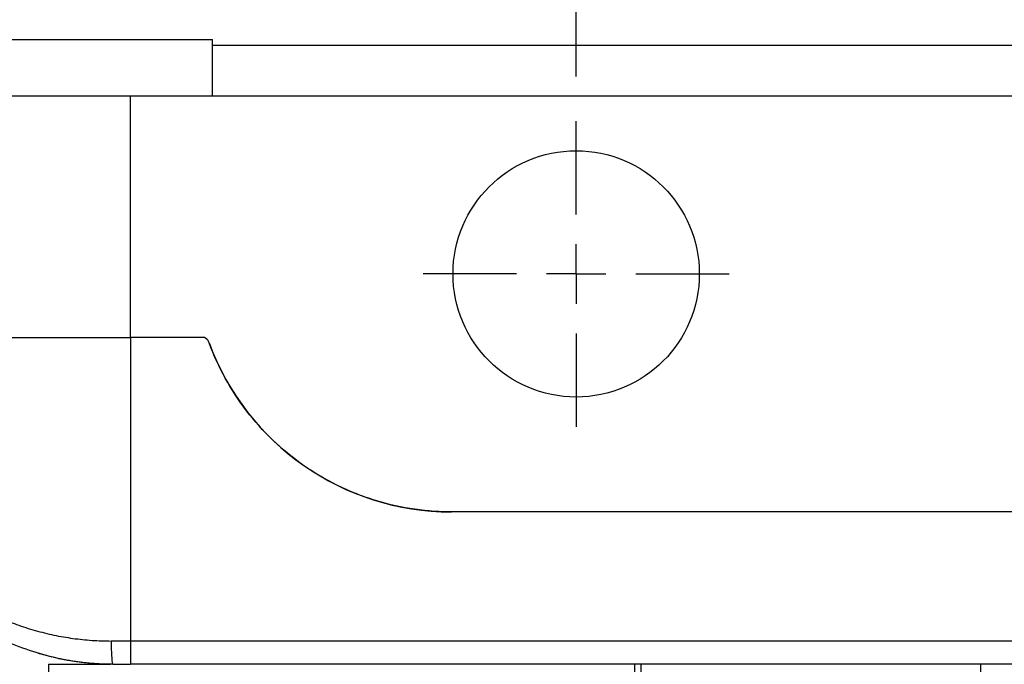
# Model space of a CAD drawing. Header units: millimetres. Extents: x 19 to 819, y 19 to 629.
# Tile 13 of 31: x 80 to 164, y 514 to 569. Entities that reach past the tile are written whole.
import ezdxf

# ---------------------------------------------------------------- set-up
doc = ezdxf.new("R2010")
doc.units = ezdxf.units.MM
doc.header["$LTSCALE"] = 3
doc.linetypes.add('SLD-Center', pattern=[19.05, 15.24, -1.27, 1.27, -1.27])
doc.linetypes.add('SLD-Solid', pattern=[0])
doc.layers.add('CENTER', color=40, linetype='SLD-Center')
doc.layers.add('DIMENSIONS', color=140, linetype='SLD-Solid', lineweight=25)
doc.styles.add('SLDTEXTSTYLE0', font='TXT', dxfattribs={"width": 0.7})
doc.dimstyles.new('SLDDIMSTYLE3', dxfattribs={"dimtxt": 6.474023, "dimasz": 9.906, "dimexe": 0, "dimexo": 0.0625, "dimgap": 1.618506, "dimtad": 0, "dimtih": 1, "dimtoh": 1, "dimrnd": 1e-09, "dimzin": 4, "dimdsep": 46, "dimtxsty": 'SLDTEXTSTYLE0', "dimsah": 1, "dimcen": 0.09, "dimadec": 0, "dimazin": 1, "dimtfac": 1, "dimtmove": 0, "dimatfit": 0, "dimfxl": 0, "dimfrac": 2, "dimtolj": 1, "dimtzin": 12, "dimarcsym": 0})

# ---------------------------------------------------------------- blocks, each defined once
blk = doc.blocks.new('_D_16')
at = {"layer": 'DIMENSIONS'}
for p, q in [((127.402, 563.911), (127.402, 610.337)), ((193.402, 563.911), (193.402, 610.337)), ((127.402, 600.812), (108.352, 600.812)), ((148.43, 600.812), (146.256, 600.812)), ((146.256, 600.812), (146.256, 590.522)), ((167.669, 600.812), (169.843, 600.812)), ((169.843, 600.812), (169.843, 590.522)), ((193.402, 600.812), (212.452, 600.812)), ((146.256, 590.522), (148.43, 590.522)), ((169.843, 590.522), (167.669, 590.522))]:
    blk.add_line(p, q, dxfattribs=at)
for points in [[(127.402, 600.812), (117.496, 602.336), (117.496, 599.288)], [(193.402, 600.812), (203.308, 599.288), (203.308, 602.336)]]:
    blk.add_solid(points, dxfattribs=at)
at = {"layer": 'DIMENSIONS', "char_height": 6.35, "attachment_point": 1, "style": 'SLDTEXTSTYLE0'}
for s, insert in [('66.0', (148.43, 610.447)), ('2.60', (148.43, 598.708))]:
    blk.add_mtext(s, dxfattribs=dict(at, insert=insert))
blk = doc.blocks.new('SW_CENTERMARKSYMBOL_14')
at = {"layer": 'CENTER', "color": 0}
for p, q in [((0, 5.08), (0, 13.04)), ((0, 0), (0, 2.54)), ((-5.08, 0), (-13.04, 0)), ((0, 0), (-2.54, 0)), ((0, 0), (0, -2.54)), ((0, 0), (2.54, 0)), ((5.08, 0), (13.04, 0)), ((0, -5.08), (0, -13.04))]:
    blk.add_line(p, q, dxfattribs=at)

msp = doc.modelspace()

# ---------------------------------------------------------------- linework, layer by layer
for p, q in [((70.102, 567.061), (96.402, 567.061)), ((96.402, 562.261), (96.402, 567.061)), ((96.402, 566.561), (224.402, 566.561)), ((70.102, 562.261), (96.402, 562.261)), ((89.402, 541.624), (89.402, 562.261)), ((96.402, 562.261), (224.402, 562.261)), ((95.749, 541.624), (89.402, 541.624)), ((89.402, 541.624), (89.402, 515.75)), ((204.268, 526.761), (116.537, 526.761)), ((89.402, 515.75), (87.762, 515.75)), ((231.402, 515.75), (89.402, 515.75)), ((89.402, 515.75), (89.402, 513.761)), ((82.402, 513.761), (82.402, 512.761)), ((82.402, 513.761), (87.704, 513.761)), ((231.402, 513.761), (89.402, 513.761)), ((132.402, 512.761), (132.402, 513.761)), ((132.902, 513.761), (132.902, 512.761)), ((161.902, 512.761), (161.902, 513.761))]:
    msp.add_line(p, q)
msp.add_circle((127.402, 547.061), 10.5)
for centre, radius, start, end in [((95.272, 540.861), 0.9, 20.18046, 52.94583), ((116.767, 548.761), 22, 200.18046, 270)]:
    msp.add_arc(centre, radius, start, end)
msp.add_ellipse((89.402, 541.761), major_axis=(23.619, 0), ratio=0.005818, start_param=3.309122, end_param=4.712389)
for points, knots in [([(96.117, 541.171), (96.083, 541.265), (96.033, 541.352), (95.907, 541.506), (95.834, 541.571), (95.749, 541.624)], [0, 0, 0, 0, 0.5, 0.5, 1, 1, 1, 1]), ([(116.537, 526.761), (115.426, 526.773), (114.324, 526.868), (112.135, 527.225), (111.057, 527.485), (109.475, 527.996), (108.953, 528.187), (107.928, 528.606), (107.424, 528.835), (106.434, 529.33), (105.947, 529.597), (104.996, 530.166), (104.532, 530.468), (103.176, 531.425), (102.317, 532.134), (100.722, 533.668), (99.979, 534.498), (98.633, 536.254), (98.024, 537.187), (96.959, 539.124), (96.5, 540.129), (96.117, 541.171)], [0, 0, 0, 0, 0.125, 0.125, 0.25, 0.25, 0.3125, 0.3125, 0.375, 0.375, 0.4375, 0.4375, 0.5, 0.5, 0.625, 0.625, 0.75, 0.75, 0.875, 0.875, 1, 1, 1, 1]), ([(65.945, 534.446), (65.945, 534.445), (65.945, 534.443), (65.946, 534.427), (65.948, 534.402), (65.951, 534.367), (65.954, 534.322), (65.958, 534.267), (65.964, 534.202), (65.97, 534.127), (65.984, 533.977), (66.01, 533.716), (66.056, 533.336), (66.121, 532.885), (66.21, 532.363), (66.367, 531.589), (66.6, 530.68), (66.895, 529.76), (67.142, 529.09), (67.442, 528.346), (67.839, 527.482), (68.392, 526.448), (69.113, 525.271), (70.049, 523.973), (71.333, 522.498), (72.806, 521.107), (74.485, 519.815), (76.261, 518.703), (77.765, 517.944), (78.92, 517.453), (79.694, 517.157), (80.477, 516.888), (81.269, 516.649), (82.068, 516.437), (82.872, 516.253), (83.681, 516.098), (84.494, 515.971), (85.31, 515.872), (86.127, 515.802), (86.944, 515.758), (87.49, 515.753), (87.762, 515.75)], [0, 0, 0, 0, 0.002873, 0.005869, 0.009008, 0.012304, 0.015772, 0.019421, 0.023264, 0.027307, 0.031558, 0.045677, 0.062582, 0.079407, 0.099965, 0.124261, 0.169566, 0.205195, 0.231149, 0.247432, 0.292, 0.333109, 0.370766, 0.434895, 0.494831, 0.562248, 0.626328, 0.687239, 0.745173, 0.767837, 0.790178, 0.812212, 0.833958, 0.855435, 0.876662, 0.897662, 0.918454, 0.939061, 0.959506, 0.979811, 1, 1, 1, 1]), ([(87.902, 513.761), (87.76, 513.762), (87.476, 513.764), (87.05, 513.777), (86.624, 513.797), (86.198, 513.826), (85.772, 513.863), (85.347, 513.909), (84.922, 513.963), (84.499, 514.025), (84.076, 514.095), (83.655, 514.174), (83.235, 514.261), (82.162, 514.505), (80.446, 515.016), (78.261, 515.94), (76.227, 517.069), (74.425, 518.328), (72.783, 519.734), (70.911, 521.676), (68.941, 524.38), (67.55, 527.239), (66.843, 529.345), (66.531, 530.515), (66.328, 531.422), (66.173, 532.283), (66.073, 533.006), (66.016, 533.522), (65.986, 533.842), (65.968, 534.057), (65.959, 534.186), (65.953, 534.269), (65.95, 534.318), (65.949, 534.324), (65.949, 534.328)], [0, 0, 0, 0, 0.010557, 0.021136, 0.031737, 0.042366, 0.053024, 0.063714, 0.074439, 0.085202, 0.096005, 0.106852, 0.117745, 0.128686, 0.191015, 0.256274, 0.317837, 0.382333, 0.442951, 0.507434, 0.625693, 0.755287, 0.816925, 0.848846, 0.878495, 0.912222, 0.939864, 0.956453, 0.970288, 0.978306, 0.985291, 0.990582, 0.995453, 1, 1, 1, 1]), ([(87.762, 515.75), (87.762, 515.221), (87.777, 514.716), (87.83, 513.971), (87.865, 513.761), (87.902, 513.761)], [0, 0, 0, 0, 0.5, 0.5, 1, 1, 1, 1]), ([(82.725, 514.383), (82.462, 514.449), (81.871, 514.596), (81.41, 514.742), (81.409, 514.742), (81.409, 514.742)], [0, 0, 0, 0, 0.329551, 0.738975, 1, 1, 1, 1]), ([(84.333, 514.059), (84.252, 514.07), (83.726, 514.145), (83.187, 514.264), (82.869, 514.346), (82.85, 514.351)], [0, 0, 0, 0, 0.144673, 0.947452, 1, 1, 1, 1])]:
    msp.add_open_spline(points, degree=3, knots=knots)
msp.add_open_spline([(87.902, 513.761), (88.403, 513.761), (88.901, 513.761), (89.402, 513.761)], degree=3)

# ---------------------------------------------------------------- block references
at = {"layer": 'CENTER'}
msp.add_blockref('SW_CENTERMARKSYMBOL_14', (127.402, 547.061), dxfattribs=at)

# ---------------------------------------------------------------- dimensions: what is measured, and where the dimension line sits
at = {"layer": 'DIMENSIONS'}
dim = msp.add_linear_dim(base=(193.402, 600.812), p1=(127.402, 560.101), p2=(193.402, 560.101), dimstyle='SLDDIMSTYLE3', dxfattribs=at)
dim.commit()
dim.dimension.update_dxf_attribs({"geometry": '_D_16', "text_midpoint": (158.05, 600.812), "dimtype": 160})

doc.saveas('drawing.dxf')
